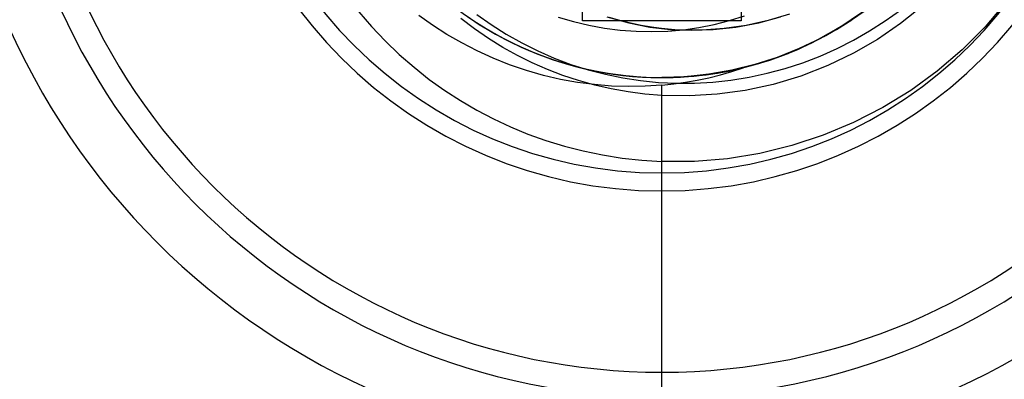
# Model space of a CAD drawing. Header units: millimetres. Extents: x -50 to 1, y 0 to 191.
# Tile 97 of 151: x -46.63 to -42.29, y 155.22 to 156.81. Entities that reach past the tile are written whole.
import ezdxf

# ---------------------------------------------------------------- set-up
doc = ezdxf.new("R2010")
doc.units = ezdxf.units.MM
doc.layers.add('MAIN-1', color=7, linetype='Continuous')
doc.layers.add('MAIN-2', color=7, linetype='Continuous')

msp = doc.modelspace()

# ---------------------------------------------------------------- linework, layer by layer
at = {"layer": 'MAIN-1'}
for p, q in [((-44.15, 156.8), (-44.15, 157.5)), ((-43.45, 157.5), (-43.45, 156.8)), ((-43.45, 156.8), (-44.15, 156.8)), ((-43.7725, 156.7635), (-43.8022, 156.7664)), ((-43.7429, 156.7614), (-43.7725, 156.7635)), ((-43.7132, 156.76), (-43.7429, 156.7614)), ((-43.6833, 156.7593), (-43.7132, 156.76)), ((-43.6531, 156.7593), (-43.6833, 156.7593)), ((-43.6226, 156.7599), (-43.6531, 156.7593))]:
    msp.add_line(p, q, dxfattribs=at)
for radius, start, end in [(2.91, 90, 270), (2.91, 270, 90), (3.15, 180, 0)]:
    msp.add_arc((-43.8, 158.05), radius, start, end, dxfattribs=at)
at = {"layer": 'MAIN-2'}
for p, q in [((-43.0003, 156.7812), (-42.8881, 156.8593)), ((-42.815, 156.8002), (-42.748, 156.8482)), ((-42.6489, 156.8674), (-42.7472, 156.7887)), ((-42.2796, 156.8854), (-42.3741, 156.7748)), ((-45.137, 156.8407), (-45.0812, 156.7756)), ((-44.8118, 156.7815), (-44.8727, 156.8248)), ((-44.6277, 156.765), (-44.6871, 156.8103)), ((-44.6644, 156.8241), (-44.6061, 156.7851)), ((-44.6161, 156.8289), (-44.5529, 156.7837)), ((-44.2577, 156.8169), (-44.1904, 156.797)), ((-44.0427, 156.8175), (-43.9464, 156.7911)), ((-43.9857, 156.8013), (-44.0326, 156.8147)), ((-43.9387, 156.7897), (-43.9857, 156.8013)), ((-43.569, 156.7845), (-43.5021, 156.8014)), ((-43.5021, 156.8014), (-43.4362, 156.8219)), ((-43.3318, 156.8023), (-43.4285, 156.7807)), ((-43.3734, 156.7924), (-43.2766, 156.8177)), ((-43.238, 156.8304), (-43.3318, 156.8023)), ((-43.0302, 156.7628), (-42.9627, 156.8056)), ((-43.0194, 156.7695), (-42.9554, 156.8107)), ((-42.9243, 156.8323), (-43.0104, 156.7747)), ((-45.0812, 156.7756), (-45.0216, 156.7127)), ((-44.7486, 156.7408), (-44.8118, 156.7815)), ((-44.6306, 156.8012), (-44.5909, 156.7757)), ((-44.6306, 156.8011), (-44.5634, 156.7589)), ((-44.5659, 156.7225), (-44.6277, 156.765)), ((-44.6061, 156.7851), (-44.5461, 156.7489)), ((-44.5909, 156.7757), (-44.5504, 156.7515)), ((-44.5634, 156.7589), (-44.4938, 156.7202)), ((-44.5529, 156.7837), (-44.4871, 156.7417)), ((-44.1904, 156.797), (-44.1224, 156.7809)), ((-44.15, 156.8), (-44.15, 156.8)), ((-44.15, 156.8), (-44.15, 156.8)), ((-44.1224, 156.7809), (-44.0536, 156.7684)), ((-44.0536, 156.7684), (-43.9841, 156.7597)), ((-43.9841, 156.7597), (-43.9142, 156.7546)), ((-43.9464, 156.7911), (-43.8537, 156.7731)), ((-43.8923, 156.78), (-43.9387, 156.7897)), ((-43.8469, 156.7722), (-43.8923, 156.78)), ((-43.8537, 156.7731), (-43.7628, 156.7629)), ((-43.8022, 156.7664), (-43.8469, 156.7722)), ((-43.7746, 156.7555), (-43.7054, 156.7615)), ((-43.7628, 156.7629), (-43.6702, 156.7592)), ((-43.7054, 156.7615), (-43.6369, 156.7712)), ((-43.6702, 156.7592), (-43.5741, 156.7623)), ((-43.6369, 156.7712), (-43.569, 156.7845)), ((-43.526, 156.7666), (-43.6226, 156.7599)), ((-43.5741, 156.7623), (-43.4744, 156.7733)), ((-43.4285, 156.7807), (-43.526, 156.7666)), ((-43.4744, 156.7733), (-43.3734, 156.7924)), ((-43.45, 156.8), (-43.45, 156.8)), ((-43.45, 156.8), (-43.45, 156.8)), ((-43.1193, 156.7137), (-43.0003, 156.7812)), ((-43.0104, 156.7747), (-43.1005, 156.7233)), ((-43.1001, 156.7237), (-43.0302, 156.7628)), ((-43.0853, 156.7316), (-43.0194, 156.7695)), ((-43.0102, 156.7749), (-43.052, 156.75)), ((-42.9693, 156.8012), (-43.0102, 156.7749)), ((-42.884, 156.7559), (-42.815, 156.8002)), ((-42.7472, 156.7887), (-42.8492, 156.7189)), ((-42.3741, 156.7748), (-42.4764, 156.6724)), ((-44.6828, 156.7028), (-44.7486, 156.7408)), ((-44.5025, 156.6831), (-44.5659, 156.7225)), ((-44.5504, 156.7515), (-44.5089, 156.7284)), ((-44.5461, 156.7489), (-44.4842, 156.7154)), ((-44.5089, 156.7284), (-44.4666, 156.7066)), ((-44.4938, 156.7202), (-44.422, 156.6852)), ((-44.4871, 156.7417), (-44.4189, 156.703)), ((-44.4842, 156.7154), (-44.4203, 156.6846)), ((-43.9142, 156.7546), (-43.8442, 156.7532)), ((-43.8442, 156.7532), (-43.7746, 156.7555)), ((-43.1005, 156.7233), (-43.1944, 156.678)), ((-43.1723, 156.6881), (-43.1001, 156.7237)), ((-43.1527, 156.6972), (-43.0853, 156.7316)), ((-43.0945, 156.7264), (-43.1378, 156.7042)), ((-43.052, 156.75), (-43.0945, 156.7264)), ((-43.0274, 156.6784), (-42.9548, 156.7153)), ((-42.8492, 156.7189), (-42.9554, 156.6573)), ((-42.9548, 156.7153), (-42.884, 156.7559)), ((-45.0216, 156.7127), (-44.9588, 156.6525)), ((-44.6147, 156.6676), (-44.6828, 156.7028)), ((-44.4379, 156.6471), (-44.5025, 156.6831)), ((-44.4666, 156.7066), (-44.4234, 156.686)), ((-44.4234, 156.686), (-44.3794, 156.6668)), ((-44.422, 156.6852), (-44.3483, 156.654)), ((-44.4203, 156.6846), (-44.3548, 156.6568)), ((-44.4189, 156.703), (-44.3483, 156.6678)), ((-43.1944, 156.678), (-43.2914, 156.6392)), ((-43.2466, 156.6562), (-43.1723, 156.6881)), ((-43.244, 156.657), (-43.1193, 156.7137)), ((-43.1819, 156.6834), (-43.2267, 156.664)), ((-43.2216, 156.6663), (-43.1527, 156.6972)), ((-43.1378, 156.7042), (-43.1819, 156.6834)), ((-43.1019, 156.6453), (-43.0274, 156.6784)), ((-42.4764, 156.6724), (-42.5858, 156.5787)), ((-44.9588, 156.6525), (-44.8935, 156.5955)), ((-44.5444, 156.6355), (-44.6147, 156.6676)), ((-44.472, 156.6068), (-44.5444, 156.6355)), ((-44.3724, 156.6147), (-44.4379, 156.6471)), ((-44.3752, 156.665), (-44.3298, 156.647)), ((-44.3548, 156.6568), (-44.2878, 156.6319)), ((-44.3483, 156.6678), (-44.2758, 156.6362)), ((-44.3483, 156.654), (-44.2728, 156.6267)), ((-44.3298, 156.647), (-44.2838, 156.6305)), ((-44.2878, 156.6319), (-44.2196, 156.6102)), ((-44.2838, 156.6305), (-44.2372, 156.6155)), ((-44.2758, 156.6362), (-44.2017, 156.6084)), ((-43.4005, 156.6044), (-43.3228, 156.6282)), ((-43.3947, 156.6061), (-43.316, 156.6305)), ((-43.2914, 156.6392), (-43.3906, 156.6073)), ((-43.3732, 156.612), (-43.244, 156.657)), ((-43.3228, 156.6282), (-43.2466, 156.6562)), ((-43.3001, 156.6362), (-43.316, 156.6307)), ((-43.2843, 156.6419), (-43.3001, 156.6362)), ((-43.2685, 156.6478), (-43.2843, 156.6419)), ((-43.2528, 156.6539), (-43.2685, 156.6478)), ((-43.2569, 156.652), (-43.2574, 156.6518)), ((-43.2564, 156.6522), (-43.2569, 156.652)), ((-43.2559, 156.6523), (-43.2564, 156.6522)), ((-43.2555, 156.6525), (-43.2559, 156.6523)), ((-43.255, 156.6527), (-43.2555, 156.6525)), ((-43.2545, 156.6529), (-43.255, 156.6527)), ((-43.2372, 156.6601), (-43.2528, 156.6539)), ((-43.2217, 156.6665), (-43.2372, 156.6601)), ((-43.1783, 156.6159), (-43.1019, 156.6453)), ((-42.9554, 156.6573), (-43.0681, 156.6033)), ((-44.8935, 156.5955), (-44.8265, 156.5424)), ((-44.3981, 156.5815), (-44.472, 156.6068)), ((-44.3057, 156.5856), (-44.3724, 156.6147)), ((-44.2374, 156.5596), (-44.3057, 156.5856)), ((-44.2728, 156.6267), (-44.1959, 156.6035)), ((-44.2372, 156.6155), (-44.1901, 156.602)), ((-44.2196, 156.6102), (-44.1504, 156.5917)), ((-44.2017, 156.6084), (-44.1263, 156.5845)), ((-44.1959, 156.6035), (-44.1179, 156.5844)), ((-44.1901, 156.602), (-44.1426, 156.59)), ((-44.1504, 156.5917), (-44.0806, 156.5766)), ((-44.1426, 156.59), (-44.0947, 156.5796)), ((-44.1263, 156.5845), (-44.0497, 156.5646)), ((-44.1179, 156.5844), (-44.039, 156.5695)), ((-43.559, 156.5696), (-43.4793, 156.5848)), ((-43.5557, 156.5703), (-43.4748, 156.586)), ((-43.5058, 156.5792), (-43.3732, 156.612)), ((-43.4918, 156.577), (-43.442, 156.5934)), ((-43.3906, 156.6073), (-43.4914, 156.5825)), ((-43.4793, 156.5848), (-43.4005, 156.6044)), ((-43.4748, 156.586), (-43.3947, 156.6061)), ((-43.3357, 156.569), (-43.2564, 156.5904)), ((-43.2564, 156.5904), (-43.1783, 156.6159)), ((-43.0681, 156.6033), (-43.1874, 156.5569)), ((-44.8265, 156.5424), (-44.7582, 156.4934)), ((-44.3232, 156.56), (-44.3981, 156.5815)), ((-44.2479, 156.5424), (-44.3232, 156.56)), ((-44.1726, 156.5287), (-44.2479, 156.5424)), ((-44.1675, 156.5366), (-44.2374, 156.5596)), ((-44.0913, 156.5788), (-44.0433, 156.5701)), ((-44.0806, 156.5766), (-44.0104, 156.5649)), ((-44.0497, 156.5646), (-43.9723, 156.5487)), ((-44.0433, 156.5701), (-43.9949, 156.563)), ((-44.039, 156.5695), (-43.9596, 156.5588)), ((-44.0104, 156.5649), (-43.9402, 156.5567)), ((-43.9949, 156.563), (-43.9464, 156.5575)), ((-43.9723, 156.5487), (-43.894, 156.5369)), ((-43.9596, 156.5588), (-43.8799, 156.5524)), ((-43.9464, 156.5575), (-43.8977, 156.5536)), ((-43.9402, 156.5567), (-43.87, 156.5517)), ((-43.8977, 156.5536), (-43.8489, 156.5512)), ((-43.8799, 156.5524), (-43.8, 156.5502)), ((-43.87, 156.5517), (-43.8, 156.5501)), ((-43.8489, 156.5512), (-43.8, 156.5503)), ((-43.6967, 156.5538), (-43.8, 156.5501)), ((-43.8, 156.5502), (-43.7185, 156.5524)), ((-43.8, 156.5502), (-43.7196, 156.5523)), ((-43.7514, 156.5511), (-43.8, 156.5504)), ((-43.8, 156.5503), (-43.7512, 156.5511)), ((-43.8, 156.55), (-43.8, 156.55)), ((-43.8, 156.55), (-43.8, 156.55)), ((-43.8, 156.55), (-43.8, 156.55)), ((-43.7029, 156.5535), (-43.7514, 156.5511)), ((-43.7512, 156.5511), (-43.7024, 156.5534)), ((-43.7196, 156.5523), (-43.6392, 156.5587)), ((-43.7185, 156.5524), (-43.637, 156.5591)), ((-43.6545, 156.5573), (-43.7029, 156.5535)), ((-43.7024, 156.5534), (-43.6536, 156.5573)), ((-43.5936, 156.5646), (-43.6967, 156.5538)), ((-43.6063, 156.5628), (-43.6545, 156.5573)), ((-43.6536, 156.5573), (-43.6048, 156.5629)), ((-43.6441, 156.5386), (-43.5929, 156.5497)), ((-43.6392, 156.5587), (-43.559, 156.5696)), ((-43.637, 156.5591), (-43.5557, 156.5703)), ((-43.5581, 156.5698), (-43.6063, 156.5628)), ((-43.6048, 156.5629), (-43.5561, 156.57)), ((-43.4914, 156.5825), (-43.5936, 156.5646)), ((-43.5929, 156.5497), (-43.5421, 156.5625)), ((-43.5102, 156.5784), (-43.5581, 156.5698)), ((-43.5561, 156.57), (-43.5076, 156.5788)), ((-43.5421, 156.5625), (-43.4918, 156.577)), ((-43.4956, 156.5389), (-43.4156, 156.5518)), ((-43.4156, 156.5518), (-43.3357, 156.569)), ((-43.1874, 156.5569), (-43.31, 156.5198)), ((-42.5858, 156.5787), (-42.7021, 156.4938)), ((-44.0973, 156.5189), (-44.1726, 156.5287)), ((-44.0961, 156.5167), (-44.1675, 156.5366)), ((-44.0222, 156.5128), (-44.0973, 156.5189)), ((-44.0235, 156.5002), (-44.0961, 156.5167)), ((-43.9498, 156.4871), (-44.0235, 156.5002)), ((-43.9475, 156.5104), (-44.0222, 156.5128)), ((-43.8734, 156.5116), (-43.9475, 156.5104)), ((-43.894, 156.5369), (-43.8151, 156.5291)), ((-43.8, 156.5164), (-43.8734, 156.5116)), ((-43.8151, 156.5291), (-43.7356, 156.5255)), ((-43.8, 156.5164), (-43.7478, 156.522)), ((-43.8, 155.14), (-43.8, 156.5164)), ((-43.7478, 156.522), (-43.6958, 156.5294)), ((-43.7356, 156.5255), (-43.6558, 156.5258)), ((-43.6958, 156.5294), (-43.6441, 156.5386)), ((-43.6558, 156.5258), (-43.5757, 156.5303)), ((-43.5757, 156.5303), (-43.4956, 156.5389)), ((-43.31, 156.5198), (-43.433, 156.4931)), ((-44.7582, 156.4934), (-44.6884, 156.4483)), ((-43.8753, 156.4775), (-43.9498, 156.4871)), ((-43.8, 156.4715), (-43.8753, 156.4775)), ((-43.6786, 156.4693), (-43.8, 156.4715)), ((-43.556, 156.4764), (-43.6786, 156.4693)), ((-43.433, 156.4931), (-43.556, 156.4764)), ((-42.7021, 156.4938), (-42.8252, 156.4179)), ((-44.6884, 156.4483), (-44.617, 156.4066)), ((-42.8252, 156.4179), (-42.9545, 156.3515)), ((-44.617, 156.4066), (-44.5438, 156.3683)), ((-44.5438, 156.3683), (-44.4686, 156.3331)), ((-44.4686, 156.3331), (-44.3914, 156.3012)), ((-42.9545, 156.3515), (-43.0885, 156.2954)), ((-44.3914, 156.3012), (-44.3121, 156.2727)), ((-43.0885, 156.2954), (-43.2264, 156.25)), ((-44.3121, 156.2727), (-44.2307, 156.2477)), ((-44.2307, 156.2477), (-44.1474, 156.2263)), ((-43.2264, 156.25), (-43.3678, 156.2156)), ((-44.1474, 156.2263), (-44.0625, 156.2087)), ((-44.0625, 156.2087), (-43.9762, 156.1951)), ((-43.9762, 156.1951), (-43.8887, 156.1855)), ((-43.3678, 156.2156), (-43.5115, 156.1923)), ((-43.8887, 156.1855), (-43.8, 156.1801)), ((-43.6559, 156.1805), (-43.8, 156.1801)), ((-43.8, 155.14), (-43.8, 156.1801)), ((-43.5115, 156.1923), (-43.6559, 156.1805)), ((-43.8, 155.25), (-43.8, 156.05)), ((-43.8, 156.05), (-43.8, 156.05)), ((-43.8, 155.25), (-43.8, 156.05)), ((-43.8, 156.05), (-43.8, 156.05)), ((-43.8, 155.25), (-43.8, 155.25)), ((-43.8, 155.25), (-43.8, 155.25))]:
    msp.add_line(p, q, dxfattribs=at)
for radius, start, end in [(2.8, 90, 270), (2.8, 270, 90), (2, 90, 270), (2, 270, 90), (1.5, 270, 76.1926), (3.15, 180, 0), (1.9208, 180, 0), (1.5, 217.8063, 270)]:
    msp.add_arc((-43.8, 158.05), radius, start, end, dxfattribs=at)

doc.saveas('drawing.dxf')
